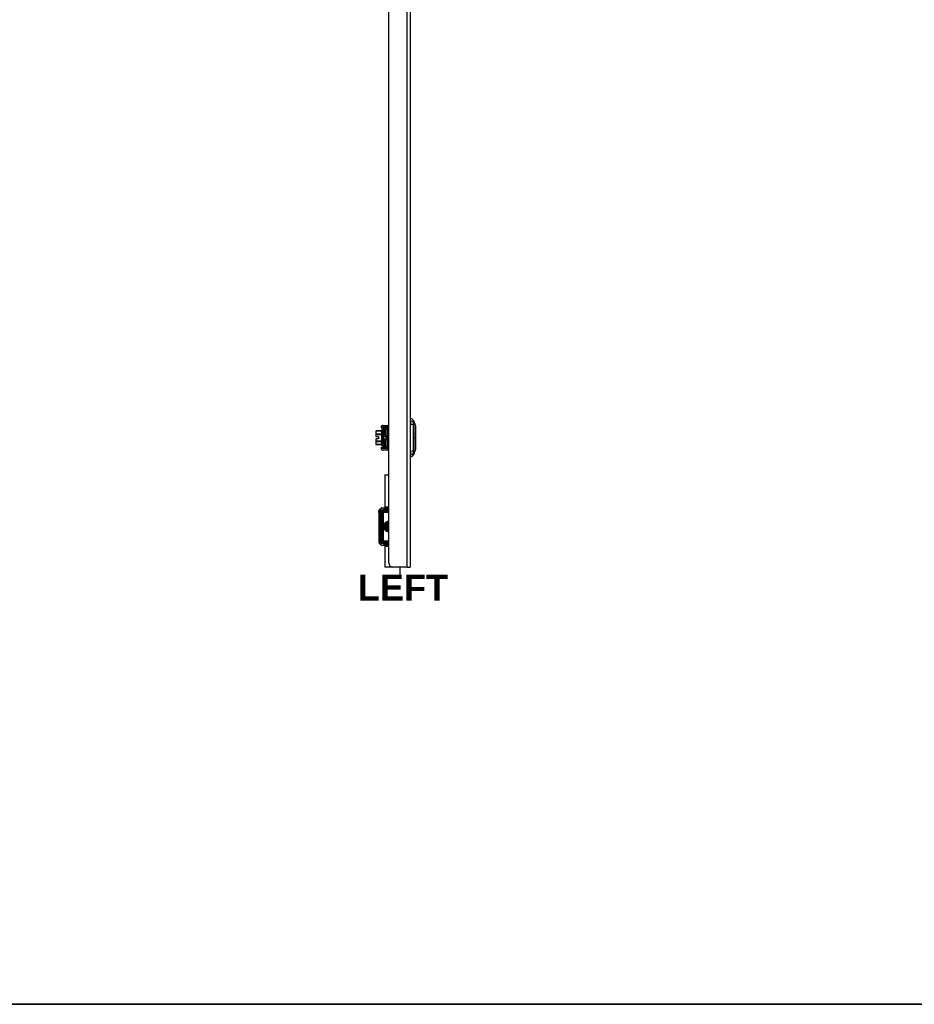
# Model space of a CAD drawing. Header units: inches. Extents: x 0 to 160, y -11 to 104.
# Tile 23 of 121: x 40 to 80, y 2 to 47. Entities that reach past the tile are written whole.
import ezdxf

# ---------------------------------------------------------------- set-up
doc = ezdxf.new("R2010")
doc.units = ezdxf.units.IN
doc.header["$LTSCALE"] = 9.614827
doc.header["$MEASUREMENT"] = 0
doc.layers.get('0').update_dxf_attribs({"lineweight": 25})
for name, color, linetype, lineweight in [('Sketch Geometry(ANSI)', 7, 'Continuous', 25), ('Symbols(ANSI)', 7, 'Continuous', 25), ('Visible Edges(ANSI)', 7, 'Continuous', 25), ('Visible Tangent Edges(ANSI)', 7, 'Continuous', 25)]:
    doc.layers.add(name, color=color, linetype=linetype, lineweight=lineweight)
doc.styles.add('Current-ANSI', font='arial.ttf')
doc.styles.add('Dimension-ANSI', font='arialbd.ttf')

# ---------------------------------------------------------------- blocks, each defined once
blk = doc.blocks.new('Datum Identifier18')
at = {"layer": 'Symbols(ANSI)', "color": 7, "linetype": 'Continuous', "lineweight": 25}
blk.add_line((5.9428, 2.2533), (5.9428, 2.2895), dxfattribs=at)
at = {"layer": 'Symbols(ANSI)', "color": 7, "insert": (5.7468, 2.1333), "char_height": 0.12, "attachment_point": 7, "style": 'Dimension-ANSI'}
blk.add_mtext('LEFT', dxfattribs=at)
blk = doc.blocks.new('Borders 8_EXM - B (Inch)')
at = {"layer": 'Sketch Geometry(ANSI)', "linetype": 'Continuous', "lineweight": 35}
blk.add_line((0.3979, 0.2545), (16.3979, 0.2545), dxfattribs=at)
at = {"layer": 'Symbols(ANSI)', "color": 7, "style": 'Current-ANSI'}
blk.add_attdef('FILENAME_AND_PATH_001', (6.1601, 10.7181), '', height=0.09, dxfattribs=at)

msp = doc.modelspace()

# ---------------------------------------------------------------- linework, layer by layer
at = {"layer": 'Visible Edges(ANSI)'}
for p, q in [((57.5884, 89.073), (57.5884, 22.0129)), ((56.634, 22.1936), (56.634, 88.8923)), ((57.6111, 28.5526), (57.6111, 28.651)), ((56.2903, 28.2666), (56.2903, 28.2524)), ((56.5593, 28.2381), (56.3046, 28.2381)), ((56.3581, 28.238), (56.3491, 28.2381)), ((56.3757, 28.352), (56.5894, 28.352)), ((56.4042, 28.2239), (56.4042, 28.1722)), ((56.501, 27.8823), (56.501, 28.2097)), ((56.5593, 28.2381), (56.5792, 28.2381)), ((56.5792, 28.2381), (56.634, 28.2381)), ((56.6093, 28.352), (56.5894, 28.352)), ((56.634, 28.352), (56.6093, 28.352)), ((57.6111, 28.5526), (57.6111, 28.3924)), ((57.6111, 27.2016), (57.6111, 28.3924)), ((57.7368, 28.5646), (57.8346, 28.3131)), ((56.0626, 28.0955), (56.0626, 28.0963)), ((56.0626, 28.0955), (56.0626, 27.9485)), ((56.0626, 27.9436), (56.0626, 27.9485)), ((56.0626, 27.9436), (56.0626, 27.8511)), ((56.074, 27.8511), (56.0626, 27.8511)), ((56.3188, 28.1076), (56.074, 28.1076)), ((56.074, 27.8511), (56.1708, 27.8511)), ((56.1708, 27.8511), (56.1708, 27.7429)), ((56.3188, 27.4441), (56.3188, 28.15)), ((56.3871, 28.1671), (56.3359, 28.1671)), ((56.4042, 27.9283), (56.4042, 28.1722)), ((56.4042, 27.9283), (56.4042, 27.8396)), ((56.4042, 27.8396), (56.4042, 27.7542)), ((56.4184, 27.8539), (56.5417, 27.8539)), ((56.5792, 27.8539), (56.5417, 27.8539)), ((56.634, 27.8539), (56.5792, 27.8539)), ((56.0626, 27.7429), (56.074, 27.7429)), ((56.0626, 27.7429), (56.0626, 27.6505)), ((56.0626, 27.6455), (56.0626, 27.6505)), ((56.0626, 27.6455), (56.0626, 27.4985)), ((56.0626, 27.4978), (56.0626, 27.4985)), ((56.1708, 27.7429), (56.074, 27.7429)), ((56.3188, 27.4864), (56.074, 27.4864)), ((56.2903, 27.3415), (56.2903, 27.3273)), ((56.3046, 27.3557), (56.5593, 27.3557)), ((56.3871, 27.427), (56.3359, 27.427)), ((56.3491, 27.3557), (56.3581, 27.3559)), ((56.4042, 27.7542), (56.4042, 27.6656)), ((56.4042, 27.4217), (56.4042, 27.6656)), ((56.4042, 27.4217), (56.4042, 27.37)), ((56.5417, 27.74), (56.4184, 27.74)), ((56.501, 27.3842), (56.501, 27.7115)), ((56.5417, 27.74), (56.5792, 27.74)), ((56.5792, 27.3557), (56.5593, 27.3557)), ((56.5792, 27.74), (56.634, 27.74)), ((56.634, 27.3557), (56.5792, 27.3557)), ((56.5894, 27.2419), (56.3757, 27.2419)), ((56.5894, 27.2419), (56.6093, 27.2419)), ((56.6093, 27.2419), (56.634, 27.2419)), ((57.6111, 27.2016), (57.6111, 27.0415)), ((57.6111, 26.9431), (57.6111, 27.0415)), ((57.8346, 27.281), (57.7368, 27.0294)), ((56.4605, 26.1362), (56.634, 26.1362)), ((56.4605, 26.1362), (56.4605, 24.6902)), ((56.634, 24.6902), (56.4605, 24.6902)), ((56.1867, 24.4485), (56.1867, 23.1923)), ((56.2402, 24.5986), (56.3038, 24.6557)), ((56.304, 24.4609), (56.304, 23.1799)), ((56.3228, 24.663), (56.4505, 24.663)), ((56.3455, 24.4324), (56.3455, 23.2084)), ((56.3714, 24.5491), (56.3465, 24.5491)), ((56.3714, 24.5491), (56.5502, 24.5491)), ((56.5517, 24.5463), (56.3926, 24.5463)), ((56.634, 24.5049), (56.4179, 24.5049)), ((56.634, 24.663), (56.4505, 24.663)), ((56.5212, 23.8657), (56.5027, 23.8733)), ((56.3038, 22.9851), (56.2402, 23.0423)), ((56.4505, 22.9778), (56.3228, 22.9778)), ((56.3465, 23.0917), (56.3714, 23.0917)), ((56.5502, 23.0917), (56.3714, 23.0917)), ((56.3926, 23.0945), (56.5517, 23.0945)), ((56.4179, 23.136), (56.634, 23.136)), ((56.4505, 22.9778), (56.634, 22.9778)), ((56.4605, 22.9506), (56.634, 22.9506)), ((56.4605, 22.9506), (56.4605, 22.0129)), ((56.8032, 22.0129), (56.4605, 22.0129)), ((56.8032, 22.0132), (56.8032, 22.0129)), ((56.8147, 22.0129), (56.8032, 22.0129)), ((57.464, 22.0129), (56.8147, 22.0129)), ((57.464, 22.0129), (57.5884, 22.0129))]:
    msp.add_line(p, q, dxfattribs=at)
at = {"layer": 'Visible Edges(ANSI)', "flags": 128}
for points in [[(56.4042, 28.2114), (56.4036, 28.2179), (56.402, 28.2227), (56.3994, 28.2264), (56.3955, 28.2297), (56.3895, 28.2327), (56.3812, 28.2352), (56.3706, 28.237), (56.3581, 28.238)], [(57.8351, 27.2835), (57.8351, 27.2841), (57.8351, 27.286), (57.8351, 27.2891), (57.8351, 27.2934), (57.8351, 27.2989), (57.8351, 27.3056), (57.8352, 27.3135), (57.8352, 27.3226), (57.8352, 27.3328), (57.8352, 27.3442), (57.8353, 27.3566), (57.8353, 27.3701), (57.8353, 27.3845), (57.8354, 27.3999), (57.8354, 27.4163), (57.8354, 27.4336), (57.8354, 27.4519), (57.8354, 27.4709), (57.8353, 27.4907), (57.8353, 27.5113), (57.8353, 27.5326), (57.8352, 27.5546), (57.8352, 27.5772), (57.8352, 27.6002), (57.8352, 27.6237), (57.8351, 27.6475), (57.8351, 27.6718), (57.8351, 27.6964), (57.8351, 27.7213), (57.8351, 27.7464), (57.8351, 27.7715), (57.8351, 27.7966), (57.8351, 27.8217), (57.8351, 27.8469), (57.8351, 27.872), (57.8351, 27.8969), (57.8351, 27.9216), (57.8351, 27.946), (57.8352, 27.97), (57.8352, 27.9934), (57.8352, 28.0164), (57.8352, 28.039), (57.8353, 28.061), (57.8353, 28.0824), (57.8353, 28.1031), (57.8354, 28.1231), (57.8354, 28.1422), (57.8354, 28.1604), (57.8354, 28.1777), (57.8354, 28.1941), (57.8353, 28.2096), (57.8353, 28.224), (57.8353, 28.2375), (57.8352, 28.2499), (57.8352, 28.2612), (57.8352, 28.2715), (57.8352, 28.2806), (57.8351, 28.2885), (57.8351, 28.2952), (57.8351, 28.3007), (57.8351, 28.305), (57.8351, 28.3081), (57.8351, 28.3099), (57.8351, 28.3105)], [(56.3581, 27.3559), (56.3706, 27.3569), (56.3812, 27.3587), (56.3895, 27.3612), (56.3955, 27.3642), (56.3994, 27.3675), (56.402, 27.3712), (56.4036, 27.376), (56.4042, 27.3824)], [(56.1867, 24.4485), (56.187, 24.462), (56.188, 24.4756), (56.1896, 24.4892), (56.1917, 24.5026), (56.1979, 24.5287), (56.2066, 24.5531)], [(56.2066, 24.5531), (56.2132, 24.5661), (56.2212, 24.578), (56.2302, 24.5888), (56.2402, 24.5986)], [(56.304, 24.4609), (56.306, 24.4787), (56.3117, 24.4956), (56.3206, 24.5107), (56.3322, 24.5234), (56.3457, 24.5334), (56.3607, 24.5405), (56.3764, 24.5448), (56.3926, 24.5463)], [(56.5027, 23.8733), (56.5055, 23.8796), (56.5087, 23.8858), (56.5121, 23.8919), (56.5159, 23.8977), (56.5199, 23.9033), (56.5243, 23.9088), (56.5289, 23.914), (56.5337, 23.919), (56.5388, 23.9237), (56.5441, 23.9282), (56.5496, 23.9325), (56.5553, 23.9364), (56.5612, 23.9402), (56.5672, 23.9436), (56.5734, 23.9467), (56.5798, 23.9495), (56.5862, 23.952), (56.5928, 23.9542), (56.5995, 23.956), (56.6063, 23.9575), (56.6132, 23.9586), (56.6201, 23.9594), (56.627, 23.9598), (56.634, 23.9598)], [(56.634, 23.9443), (56.6279, 23.9441), (56.6218, 23.9436), (56.6158, 23.9427), (56.6098, 23.9416), (56.6039, 23.9402), (56.5981, 23.9385), (56.5923, 23.9365), (56.5867, 23.9343), (56.5811, 23.9317), (56.5758, 23.9289), (56.5705, 23.9258), (56.5654, 23.9225), (56.5605, 23.9189), (56.5558, 23.9151), (56.5513, 23.911), (56.547, 23.9067), (56.5429, 23.9022), (56.539, 23.8975), (56.5354, 23.8926), (56.532, 23.8875), (56.5289, 23.8823), (56.526, 23.8769), (56.5235, 23.8714), (56.5212, 23.8657)], [(56.5032, 23.7665), (56.5061, 23.7604), (56.5094, 23.7544), (56.5129, 23.7486), (56.5167, 23.7429), (56.5208, 23.7375), (56.5251, 23.7322), (56.5297, 23.7272), (56.5346, 23.7224), (56.5397, 23.7179), (56.5449, 23.7136), (56.5504, 23.7095), (56.5561, 23.7058), (56.562, 23.7024), (56.568, 23.6992), (56.5742, 23.6963), (56.5805, 23.6938), (56.587, 23.6916), (56.5935, 23.6896), (56.6001, 23.6881), (56.6068, 23.6868), (56.6136, 23.6859), (56.6203, 23.6854), (56.6272, 23.6851), (56.634, 23.6853)], [(56.634, 23.681), (56.6271, 23.681), (56.6202, 23.6815), (56.6133, 23.6822), (56.6065, 23.6834), (56.5998, 23.6849), (56.5931, 23.6867), (56.5866, 23.6888), (56.5801, 23.6913), (56.5738, 23.694), (56.5676, 23.6971), (56.5616, 23.7005), (56.5557, 23.7041), (56.55, 23.708), (56.5445, 23.7122), (56.5392, 23.7166), (56.5341, 23.7213), (56.5293, 23.7262), (56.5247, 23.7313), (56.5204, 23.7367), (56.5163, 23.7423), (56.5126, 23.7481), (56.5091, 23.7541), (56.506, 23.7602), (56.5032, 23.7665)], [(56.1867, 23.1923), (56.187, 23.1788), (56.188, 23.1652), (56.1896, 23.1516), (56.1917, 23.1382), (56.1979, 23.1121), (56.2066, 23.0877)], [(56.2066, 23.0877), (56.2132, 23.0747), (56.2212, 23.0629), (56.2302, 23.0521), (56.2402, 23.0423)], [(56.3926, 23.0945), (56.3764, 23.096), (56.3607, 23.1003), (56.3457, 23.1075), (56.3322, 23.1175), (56.3206, 23.1302), (56.3117, 23.1452), (56.306, 23.1621), (56.304, 23.1799)]]:
    msp.add_lwpolyline(points, dxfattribs=at)
at = {"layer": 'Visible Edges(ANSI)'}
for centre, radius, start, end in [((57.5875, 28.4818), 0.1708, 29.72912, 82.0587), ((56.3757, 28.2666), 0.0854, 90, 180), ((56.3046, 28.2524), 0.0142, 180, 270), ((56.39, 28.2239), 0.0142, 0, 90), ((56.4725, 28.2097), 0.0285, 0, 90), ((56.6376, 28.3521), 0.0228, 99.2069, 180), ((57.6225, 28.5656), 0.0569, 101.53696, 126.8699), ((57.7235, 28.5595), 0.0142, 21.25051, 29.72912), ((57.8279, 28.3105), 0.00712, 0.20877, 21.25051), ((56.074, 28.0963), 0.0114, 90, 180), ((56.3359, 28.15), 0.0171, 90, 180), ((56.3871, 28.15), 0.0171, 0, 90), ((56.4184, 27.8396), 0.0142, 90, 180), ((56.4725, 27.8823), 0.0285, 270, 0), ((56.074, 27.4978), 0.0114, 180, 270), ((56.3046, 27.3415), 0.0142, 90, 180), ((56.3757, 27.3273), 0.0854, 180, 270), ((56.3359, 27.4441), 0.0171, 180, 270), ((56.3871, 27.4441), 0.0171, 270, 0), ((56.39, 27.37), 0.0142, 270, 0), ((56.4184, 27.7542), 0.0142, 180, 270), ((56.4725, 27.7115), 0.0285, 0, 90), ((56.4725, 27.3842), 0.0285, 270, 0), ((57.6225, 27.0285), 0.0569, 233.1301, 258.46304), ((57.5875, 27.1122), 0.1708, 277.9413, 330.27088), ((57.7235, 27.0346), 0.0142, 330.27088, 338.74949), ((57.8279, 27.2835), 0.00712, 338.74949, 359.79123), ((56.5179, 24.6915), 0.0285, 270, 357.48964), ((56.3228, 24.6345), 0.0285, 90, 131.94901), ((56.4179, 24.4324), 0.0724, 90, 180), ((56.6318, 23.8204), 0.1423, 89.12678, 270.87322), ((56.6318, 23.8204), 0.1395, 157.725, 202.725), ((56.3228, 23.0063), 0.0285, 228.05099, 270), ((56.4179, 23.2084), 0.0724, 180, 270), ((56.5464, 23.026), 0.0569, 237.85425, 248.24184), ((56.5158, 22.9494), 0.0256, 2.7895, 68.24184), ((56.8147, 22.1936), 0.1808, 180, 270)]:
    msp.add_arc(centre, radius, start, end, dxfattribs=at)
at = {"layer": 'Visible Tangent Edges(ANSI)'}
for p, q in [((57.464, 22.0129), (57.464, 89.073)), ((56.5533, 28.2666), (56.2903, 28.2666)), ((56.2903, 28.2524), (56.5533, 28.2524)), ((56.39, 28.2381), (56.39, 28.2335)), ((56.4184, 28.1847), (56.4184, 28.2381)), ((56.4725, 28.2381), (56.4725, 28.1847)), ((56.5533, 28.2666), (56.5732, 28.2666)), ((56.5533, 28.2524), (56.5533, 28.2666)), ((56.5732, 28.2524), (56.5533, 28.2524)), ((56.5667, 28.1997), (56.634, 28.2)), ((56.5667, 28.1997), (56.5667, 27.8803)), ((56.5732, 28.2666), (56.634, 28.2666)), ((56.5732, 28.2666), (56.5732, 28.2524)), ((56.634, 28.2524), (56.5732, 28.2524)), ((57.7369, 28.4702), (57.7369, 28.4704)), ((57.7369, 28.3638), (57.7369, 28.3645)), ((56.074, 27.9436), (56.0626, 27.9436)), ((56.074, 28.1076), (56.074, 28.1055)), ((56.074, 28.1055), (56.3188, 28.1055)), ((56.074, 27.9585), (56.074, 28.1055)), ((56.074, 27.9585), (56.074, 27.9436)), ((56.3188, 27.9585), (56.074, 27.9585)), ((56.074, 27.9436), (56.3188, 27.9436)), ((56.074, 27.8511), (56.074, 27.9436)), ((56.3359, 28.1671), (56.3359, 27.427)), ((56.3871, 27.427), (56.3871, 28.1671)), ((56.5357, 27.8396), (56.4042, 27.8396)), ((56.4184, 28.1847), (56.4184, 27.9327)), ((56.4184, 28.1847), (56.4725, 28.1847)), ((56.4184, 27.8539), (56.4184, 27.9327)), ((56.4725, 27.9327), (56.4184, 27.9327)), ((56.4725, 27.9327), (56.4725, 28.1847)), ((56.4725, 27.9327), (56.4725, 27.8539)), ((56.5357, 27.8396), (56.5732, 27.8396)), ((56.5357, 27.7542), (56.5357, 27.8396)), ((56.634, 27.8803), (56.5667, 27.8803)), ((56.5732, 27.8396), (56.634, 27.8396)), ((56.5732, 27.8396), (56.5732, 27.7542)), ((57.7368, 27.797), (57.8346, 27.797)), ((57.8351, 27.797), (57.8346, 27.797)), ((56.0626, 27.6505), (56.074, 27.6505)), ((56.074, 27.6505), (56.074, 27.7429)), ((56.074, 27.6505), (56.074, 27.6356)), ((56.3188, 27.6505), (56.074, 27.6505)), ((56.074, 27.6356), (56.3188, 27.6356)), ((56.074, 27.4886), (56.074, 27.6356)), ((56.074, 27.4886), (56.074, 27.4864)), ((56.3188, 27.4886), (56.074, 27.4886)), ((56.5533, 27.3415), (56.2903, 27.3415)), ((56.2903, 27.3273), (56.5533, 27.3273)), ((56.39, 27.3604), (56.39, 27.3557)), ((56.4042, 27.7542), (56.5357, 27.7542)), ((56.4184, 27.6612), (56.4184, 27.74)), ((56.4184, 27.6612), (56.4184, 27.4092)), ((56.4184, 27.6612), (56.4725, 27.6612)), ((56.4184, 27.3557), (56.4184, 27.4092)), ((56.4725, 27.4092), (56.4184, 27.4092)), ((56.4725, 27.74), (56.4725, 27.6612)), ((56.4725, 27.4092), (56.4725, 27.6612)), ((56.4725, 27.4092), (56.4725, 27.3557)), ((56.5732, 27.7542), (56.5357, 27.7542)), ((56.5533, 27.3273), (56.5533, 27.3415)), ((56.5533, 27.3415), (56.5732, 27.3415)), ((56.5732, 27.3273), (56.5533, 27.3273)), ((56.5667, 27.7136), (56.5667, 27.3942)), ((56.5667, 27.7136), (56.634, 27.7135)), ((56.634, 27.3939), (56.5667, 27.3942)), ((56.634, 27.7542), (56.5732, 27.7542)), ((56.5732, 27.3415), (56.634, 27.3415)), ((56.5732, 27.3415), (56.5732, 27.3273)), ((56.634, 27.3273), (56.5732, 27.3273)), ((57.7369, 27.2296), (57.7369, 27.2302)), ((57.7369, 27.1237), (57.7369, 27.1239)), ((56.2436, 24.4485), (56.1867, 24.4485)), ((56.2436, 24.4485), (56.2445, 24.4493)), ((56.2436, 23.1923), (56.2436, 24.4485)), ((56.2445, 24.4493), (56.2545, 24.4493)), ((56.2445, 24.4493), (56.2445, 23.1915)), ((56.2545, 23.1915), (56.2545, 24.4493)), ((56.2589, 24.4922), (56.3102, 24.4922)), ((56.4505, 24.6345), (56.3038, 24.6557)), ((56.3513, 24.4609), (56.304, 24.4609)), ((56.3449, 24.5651), (56.3714, 24.5634)), ((56.3465, 24.4324), (56.3455, 24.4324)), ((56.3465, 23.2084), (56.3465, 24.4324)), ((56.3465, 24.4324), (56.3806, 24.4324)), ((56.3714, 24.5634), (56.4505, 24.6345)), ((56.5502, 24.5634), (56.3714, 24.5634)), ((56.3714, 24.5491), (56.3714, 24.5634)), ((56.3806, 24.4324), (56.3858, 24.4324)), ((56.3806, 24.4324), (56.3806, 23.2084)), ((56.3858, 23.2084), (56.3858, 24.4324)), ((56.3926, 24.5003), (56.3926, 24.5463)), ((56.4179, 24.5039), (56.4179, 24.5049)), ((56.4179, 24.5039), (56.634, 24.5039)), ((56.4179, 24.5039), (56.4179, 24.4698)), ((56.4179, 24.4698), (56.4179, 24.4645)), ((56.634, 24.4698), (56.4179, 24.4698)), ((56.4179, 24.4645), (56.634, 24.4645)), ((56.4505, 24.6345), (56.4505, 24.663)), ((56.4505, 24.6345), (56.634, 24.6345)), ((56.5075, 24.5463), (56.5075, 24.5491)), ((56.5502, 24.5634), (56.5502, 24.5491)), ((56.1867, 23.1923), (56.2436, 23.1923)), ((56.2445, 23.1915), (56.2436, 23.1923)), ((56.2445, 23.1915), (56.2545, 23.1915)), ((56.3102, 23.1486), (56.2589, 23.1486)), ((56.3038, 22.9851), (56.4505, 23.0063)), ((56.3513, 23.1799), (56.304, 23.1799)), ((56.3714, 23.0775), (56.3449, 23.0757)), ((56.3465, 23.2084), (56.3455, 23.2084)), ((56.3465, 23.2084), (56.3806, 23.2084)), ((56.3714, 23.0775), (56.3714, 23.0917)), ((56.4505, 23.0063), (56.3714, 23.0775)), ((56.3714, 23.0775), (56.5502, 23.0775)), ((56.3806, 23.2084), (56.3858, 23.2084)), ((56.3926, 23.1405), (56.3926, 23.0945)), ((56.634, 23.1763), (56.4179, 23.1763)), ((56.4179, 23.1711), (56.4179, 23.1763)), ((56.4179, 23.1711), (56.634, 23.1711)), ((56.4179, 23.137), (56.4179, 23.1711)), ((56.4179, 23.137), (56.4179, 23.136)), ((56.634, 23.137), (56.4179, 23.137)), ((56.4505, 22.9778), (56.4505, 23.0063)), ((56.634, 23.0063), (56.4505, 23.0063)), ((56.5075, 23.0917), (56.5075, 23.0945)), ((56.527, 22.9732), (56.634, 22.9732)), ((56.5502, 23.0775), (56.5502, 23.0917))]:
    msp.add_line(p, q, dxfattribs=at)
at = {"layer": 'Visible Tangent Edges(ANSI)', "flags": 128}
for points in [[(56.3587, 28.2379), (56.3582, 28.238), (56.3578, 28.238), (56.3574, 28.238), (56.357, 28.238), (56.3566, 28.238), (56.3562, 28.238), (56.3558, 28.238), (56.3554, 28.2381), (56.355, 28.2381), (56.3546, 28.2381), (56.3542, 28.2381), (56.3538, 28.2381), (56.3534, 28.2381), (56.353, 28.2381), (56.3526, 28.2381), (56.3522, 28.2381), (56.3518, 28.2381), (56.3514, 28.2381), (56.351, 28.2381), (56.3506, 28.2381), (56.3502, 28.2381), (56.3499, 28.2381), (56.3495, 28.2381), (56.3491, 28.2381)], [(56.39, 28.2335), (56.3889, 28.2338), (56.3878, 28.2341), (56.3866, 28.2344), (56.3855, 28.2347), (56.3843, 28.235), (56.3831, 28.2352), (56.3819, 28.2355), (56.3807, 28.2357), (56.3794, 28.2359), (56.3782, 28.2361), (56.3769, 28.2363), (56.3756, 28.2365), (56.3743, 28.2367), (56.3729, 28.2369), (56.3716, 28.237), (56.3702, 28.2372), (56.3688, 28.2373), (56.3674, 28.2374), (56.366, 28.2375), (56.3646, 28.2376), (56.3631, 28.2377), (56.3616, 28.2378), (56.3602, 28.2379), (56.3587, 28.2379)], [(56.39, 28.2335), (56.391, 28.2328), (56.3921, 28.2321), (56.3931, 28.2315), (56.3941, 28.2308), (56.395, 28.2302), (56.3959, 28.2295), (56.3968, 28.2289), (56.3976, 28.2282), (56.3984, 28.2275), (56.3992, 28.2267), (56.3999, 28.2259), (56.4005, 28.2251), (56.4011, 28.2243), (56.4016, 28.2234), (56.4021, 28.2224), (56.4026, 28.2214), (56.403, 28.2204), (56.4033, 28.2193), (56.4036, 28.2181), (56.4038, 28.2169), (56.404, 28.2156), (56.4041, 28.2143), (56.4042, 28.2129), (56.4042, 28.2114)], [(56.4042, 28.2239), (56.4042, 28.2243), (56.4043, 28.2247), (56.4045, 28.2251), (56.4048, 28.2255), (56.4051, 28.226), (56.4054, 28.2266), (56.4059, 28.2271), (56.4063, 28.2278), (56.4069, 28.2284), (56.4074, 28.2291), (56.4081, 28.2299), (56.4087, 28.2307), (56.4094, 28.2315), (56.4101, 28.2323), (56.4109, 28.2332), (56.4117, 28.234), (56.4125, 28.2349), (56.4133, 28.2356), (56.4141, 28.2363), (56.415, 28.2369), (56.4158, 28.2374), (56.4167, 28.2378), (56.4176, 28.2381), (56.4184, 28.2381)], [(56.501, 28.2097), (56.5011, 28.2091), (56.5015, 28.2086), (56.502, 28.208), (56.5029, 28.2075), (56.5039, 28.207), (56.5052, 28.2064), (56.5068, 28.2059), (56.5086, 28.2054), (56.5106, 28.205), (56.5128, 28.2045), (56.5153, 28.204), (56.518, 28.2036), (56.5209, 28.2032), (56.5241, 28.2028), (56.5274, 28.2024), (56.531, 28.202), (56.5348, 28.2017), (56.5388, 28.2013), (56.543, 28.201), (56.5474, 28.2007), (56.552, 28.2004), (56.5568, 28.2002), (56.5617, 28.1999), (56.5667, 28.1997)], [(57.7355, 28.4732), (57.7355, 28.471), (57.7355, 28.4685), (57.7355, 28.4658), (57.7355, 28.4629), (57.7354, 28.4598), (57.7354, 28.4564), (57.7354, 28.4529), (57.7354, 28.4491), (57.7354, 28.4451), (57.7354, 28.4409), (57.7354, 28.4365), (57.7354, 28.432), (57.7354, 28.4272), (57.7354, 28.4223), (57.7354, 28.4173), (57.7354, 28.412), (57.7354, 28.4066), (57.7354, 28.4011), (57.7354, 28.3954), (57.7355, 28.3897), (57.7355, 28.3838), (57.7355, 28.3778), (57.7355, 28.3717), (57.7355, 28.3655)], [(57.7359, 28.5665), (57.7359, 28.5664), (57.7358, 28.5659), (57.7358, 28.5651), (57.7358, 28.5639), (57.7358, 28.5624), (57.7358, 28.5606), (57.7358, 28.5585), (57.7358, 28.5561), (57.7358, 28.5533), (57.7358, 28.5502), (57.7358, 28.5468), (57.7357, 28.543), (57.7357, 28.539), (57.7357, 28.5346), (57.7357, 28.5299), (57.7357, 28.5248), (57.7357, 28.5195), (57.7356, 28.5138), (57.7356, 28.5078), (57.7356, 28.5015), (57.7356, 28.4949), (57.7356, 28.488), (57.7355, 28.4807), (57.7355, 28.4732)], [(57.7355, 28.3655), (57.7356, 28.3197), (57.7356, 28.2734), (57.7356, 28.2268), (57.7357, 28.1797), (57.7357, 28.1324), (57.7357, 28.0847), (57.7358, 28.0369), (57.7358, 27.9889), (57.7358, 27.9408), (57.7358, 27.8926), (57.7358, 27.8444), (57.7359, 27.7963), (57.7358, 27.7482), (57.7358, 27.7001), (57.7358, 27.652), (57.7358, 27.604), (57.7358, 27.5561), (57.7357, 27.5084), (57.7357, 27.461), (57.7357, 27.4138), (57.7356, 27.367), (57.7356, 27.3205), (57.7356, 27.2743), (57.7355, 27.2286)], [(57.7369, 28.4704), (57.7368, 28.478), (57.7368, 28.4853), (57.7368, 28.4923), (57.7368, 28.499), (57.7368, 28.5053), (57.7368, 28.5113), (57.7368, 28.5171), (57.7368, 28.5225), (57.7368, 28.5275), (57.7368, 28.5323), (57.7368, 28.5367), (57.7368, 28.5409), (57.7368, 28.5446), (57.7368, 28.5481), (57.7368, 28.5512), (57.7368, 28.554), (57.7368, 28.5565), (57.7368, 28.5587), (57.7368, 28.5605), (57.7368, 28.562), (57.7368, 28.5631), (57.7368, 28.564), (57.7368, 28.5645), (57.7368, 28.5646)], [(57.7368, 27.797), (57.7368, 27.821), (57.7368, 27.845), (57.7368, 27.869), (57.7368, 27.893), (57.7368, 27.917), (57.7368, 27.941), (57.7368, 27.9649), (57.7368, 27.9889), (57.7368, 28.0128), (57.7368, 28.0367), (57.7368, 28.0606), (57.7368, 28.0844), (57.7368, 28.1081), (57.7368, 28.1318), (57.7368, 28.1554), (57.7368, 28.179), (57.7368, 28.2024), (57.7368, 28.2258), (57.7368, 28.2491), (57.7368, 28.2723), (57.7368, 28.2953), (57.7368, 28.3183), (57.7368, 28.341), (57.7369, 28.3638)], [(57.7369, 28.3645), (57.7369, 28.3705), (57.7369, 28.3765), (57.7369, 28.3824), (57.7369, 28.3881), (57.7369, 28.3938), (57.7369, 28.3993), (57.7369, 28.4047), (57.7369, 28.41), (57.7369, 28.4151), (57.7369, 28.42), (57.7369, 28.4248), (57.7369, 28.4295), (57.7369, 28.4339), (57.7369, 28.4382), (57.7369, 28.4423), (57.7369, 28.4463), (57.7369, 28.45), (57.7369, 28.4535), (57.7369, 28.4568), (57.7369, 28.4599), (57.7369, 28.4628), (57.7369, 28.4655), (57.7369, 28.4679), (57.7369, 28.4702)], [(57.8346, 28.3131), (57.8346, 28.3129), (57.8346, 28.3122), (57.8346, 28.3111), (57.8346, 28.3096), (57.8346, 28.3077), (57.8346, 28.3053), (57.8346, 28.3025), (57.8347, 28.2993), (57.8347, 28.2957), (57.8347, 28.2916), (57.8347, 28.2872), (57.8348, 28.2823), (57.8348, 28.277), (57.8348, 28.2714), (57.8348, 28.2653), (57.8349, 28.2588), (57.8349, 28.252), (57.8349, 28.2448), (57.835, 28.2372), (57.835, 28.2293), (57.835, 28.221), (57.8351, 28.2124), (57.8351, 28.2034), (57.8351, 28.1941)], [(56.5667, 27.8803), (56.5619, 27.8803), (56.5572, 27.8804), (56.5526, 27.8804), (56.5482, 27.8805), (56.5439, 27.8805), (56.5397, 27.8806), (56.5357, 27.8807), (56.532, 27.8807), (56.5284, 27.8808), (56.525, 27.8809), (56.5218, 27.881), (56.5188, 27.881), (56.516, 27.8811), (56.5134, 27.8812), (56.5111, 27.8813), (56.509, 27.8814), (56.5071, 27.8815), (56.5055, 27.8816), (56.5042, 27.8817), (56.503, 27.8819), (56.5021, 27.882), (56.5015, 27.8821), (56.5011, 27.8822), (56.501, 27.8823)], [(57.7369, 27.2302), (57.7368, 27.253), (57.7368, 27.2758), (57.7368, 27.2988), (57.7368, 27.3219), (57.7368, 27.345), (57.7368, 27.3682), (57.7368, 27.3916), (57.7368, 27.415), (57.7368, 27.4385), (57.7368, 27.4621), (57.7368, 27.4857), (57.7368, 27.5095), (57.7368, 27.5332), (57.7368, 27.5571), (57.7368, 27.581), (57.7368, 27.6049), (57.7368, 27.6289), (57.7368, 27.6529), (57.7368, 27.6769), (57.7368, 27.7009), (57.7368, 27.7249), (57.7368, 27.749), (57.7368, 27.773), (57.7368, 27.797)], [(57.8351, 28.1261), (57.8351, 28.1145), (57.8351, 28.1027), (57.835, 28.0905), (57.835, 28.0782), (57.835, 28.0656), (57.8349, 28.0527), (57.8349, 28.0397), (57.8349, 28.0265), (57.8348, 28.0131), (57.8348, 27.9996), (57.8348, 27.9859), (57.8348, 27.972), (57.8347, 27.9579), (57.8347, 27.9438), (57.8347, 27.9295), (57.8347, 27.915), (57.8346, 27.9005), (57.8346, 27.8858), (57.8346, 27.8711), (57.8346, 27.8563), (57.8346, 27.8415), (57.8346, 27.8267), (57.8346, 27.8118), (57.8346, 27.797)], [(57.8346, 27.797), (57.8346, 27.7822), (57.8346, 27.7673), (57.8346, 27.7525), (57.8346, 27.7377), (57.8346, 27.7229), (57.8346, 27.7082), (57.8346, 27.6935), (57.8347, 27.679), (57.8347, 27.6645), (57.8347, 27.6502), (57.8347, 27.636), (57.8348, 27.622), (57.8348, 27.6081), (57.8348, 27.5944), (57.8348, 27.5808), (57.8349, 27.5674), (57.8349, 27.5541), (57.8349, 27.5411), (57.835, 27.5283), (57.835, 27.5157), (57.835, 27.5034), (57.8351, 27.4913), (57.8351, 27.4795), (57.8351, 27.468)], [(57.8351, 28.1941), (57.8351, 28.1916), (57.8351, 28.189), (57.8351, 28.1863), (57.8351, 28.1837), (57.8351, 28.181), (57.8351, 28.1783), (57.8351, 28.1756), (57.8351, 28.1729), (57.8352, 28.1701), (57.8352, 28.1674), (57.8352, 28.1646), (57.8352, 28.1617), (57.8352, 28.1589), (57.8352, 28.156), (57.8352, 28.1531), (57.8351, 28.1502), (57.8351, 28.1473), (57.8351, 28.1443), (57.8351, 28.1413), (57.8351, 28.1383), (57.8351, 28.1353), (57.8351, 28.1322), (57.8351, 28.1292), (57.8351, 28.1261)], [(56.3491, 27.3557), (56.3495, 27.3557), (56.3499, 27.3557), (56.3502, 27.3557), (56.3506, 27.3557), (56.351, 27.3557), (56.3514, 27.3557), (56.3518, 27.3557), (56.3522, 27.3557), (56.3526, 27.3558), (56.353, 27.3558), (56.3534, 27.3558), (56.3538, 27.3558), (56.3542, 27.3558), (56.3546, 27.3558), (56.355, 27.3558), (56.3554, 27.3558), (56.3558, 27.3558), (56.3562, 27.3558), (56.3566, 27.3559), (56.357, 27.3559), (56.3574, 27.3559), (56.3578, 27.3559), (56.3582, 27.3559), (56.3587, 27.3559)], [(56.3587, 27.3559), (56.3602, 27.356), (56.3616, 27.3561), (56.3631, 27.3561), (56.3646, 27.3562), (56.366, 27.3563), (56.3674, 27.3565), (56.3688, 27.3566), (56.3702, 27.3567), (56.3716, 27.3569), (56.3729, 27.357), (56.3743, 27.3572), (56.3756, 27.3573), (56.3769, 27.3575), (56.3782, 27.3577), (56.3794, 27.3579), (56.3807, 27.3582), (56.3819, 27.3584), (56.3831, 27.3586), (56.3843, 27.3589), (56.3855, 27.3592), (56.3866, 27.3594), (56.3878, 27.3597), (56.3889, 27.36), (56.39, 27.3604)], [(56.4042, 27.3824), (56.4042, 27.381), (56.4041, 27.3796), (56.404, 27.3783), (56.4038, 27.377), (56.4036, 27.3758), (56.4033, 27.3746), (56.403, 27.3735), (56.4026, 27.3725), (56.4021, 27.3715), (56.4016, 27.3705), (56.4011, 27.3696), (56.4005, 27.3688), (56.3999, 27.3679), (56.3992, 27.3672), (56.3984, 27.3664), (56.3976, 27.3657), (56.3968, 27.365), (56.3959, 27.3643), (56.395, 27.3637), (56.3941, 27.363), (56.3931, 27.3624), (56.3921, 27.3617), (56.391, 27.3611), (56.39, 27.3604)], [(56.4184, 27.3557), (56.4176, 27.3558), (56.4167, 27.356), (56.4158, 27.3564), (56.415, 27.3569), (56.4141, 27.3576), (56.4133, 27.3583), (56.4124, 27.3591), (56.4116, 27.3599), (56.4109, 27.3607), (56.4101, 27.3616), (56.4094, 27.3624), (56.4087, 27.3632), (56.4081, 27.364), (56.4074, 27.3647), (56.4069, 27.3654), (56.4063, 27.3661), (56.4059, 27.3667), (56.4054, 27.3673), (56.4051, 27.3678), (56.4048, 27.3683), (56.4045, 27.3688), (56.4043, 27.3692), (56.4042, 27.3696), (56.4042, 27.37)], [(56.501, 27.7115), (56.5011, 27.7117), (56.5015, 27.7118), (56.5021, 27.7119), (56.503, 27.712), (56.5041, 27.7121), (56.5055, 27.7122), (56.5071, 27.7123), (56.509, 27.7124), (56.5111, 27.7125), (56.5134, 27.7126), (56.516, 27.7127), (56.5188, 27.7128), (56.5218, 27.7129), (56.525, 27.713), (56.5284, 27.7131), (56.532, 27.7131), (56.5358, 27.7132), (56.5397, 27.7133), (56.5439, 27.7133), (56.5482, 27.7134), (56.5526, 27.7135), (56.5572, 27.7135), (56.5619, 27.7136), (56.5667, 27.7136)], [(56.5667, 27.3942), (56.5617, 27.3939), (56.5568, 27.3937), (56.552, 27.3934), (56.5475, 27.3932), (56.5431, 27.3929), (56.5389, 27.3926), (56.5348, 27.3922), (56.531, 27.3919), (56.5274, 27.3915), (56.5241, 27.3911), (56.5209, 27.3907), (56.518, 27.3903), (56.5153, 27.3898), (56.5128, 27.3894), (56.5105, 27.3889), (56.5085, 27.3884), (56.5068, 27.3879), (56.5052, 27.3874), (56.5039, 27.3869), (56.5029, 27.3864), (56.502, 27.3859), (56.5015, 27.3853), (56.5011, 27.3847), (56.501, 27.3842)], [(57.8351, 27.3999), (57.8351, 27.3906), (57.8351, 27.3817), (57.835, 27.3731), (57.835, 27.3648), (57.835, 27.3568), (57.8349, 27.3493), (57.8349, 27.3421), (57.8349, 27.3352), (57.8348, 27.3288), (57.8348, 27.3227), (57.8348, 27.317), (57.8348, 27.3117), (57.8347, 27.3068), (57.8347, 27.3024), (57.8347, 27.2983), (57.8347, 27.2947), (57.8346, 27.2915), (57.8346, 27.2887), (57.8346, 27.2864), (57.8346, 27.2845), (57.8346, 27.2829), (57.8346, 27.2819), (57.8346, 27.2812), (57.8346, 27.281)], [(57.8351, 27.468), (57.8351, 27.4649), (57.8351, 27.4618), (57.8351, 27.4588), (57.8351, 27.4558), (57.8351, 27.4528), (57.8351, 27.4498), (57.8351, 27.4468), (57.8351, 27.4439), (57.8352, 27.441), (57.8352, 27.4381), (57.8352, 27.4352), (57.8352, 27.4324), (57.8352, 27.4295), (57.8352, 27.4267), (57.8352, 27.4239), (57.8351, 27.4212), (57.8351, 27.4184), (57.8351, 27.4157), (57.8351, 27.413), (57.8351, 27.4104), (57.8351, 27.4077), (57.8351, 27.4051), (57.8351, 27.4025), (57.8351, 27.3999)], [(57.7355, 27.2286), (57.7355, 27.2224), (57.7355, 27.2163), (57.7355, 27.2103), (57.7355, 27.2044), (57.7354, 27.1986), (57.7354, 27.1929), (57.7354, 27.1874), (57.7354, 27.182), (57.7354, 27.1768), (57.7354, 27.1717), (57.7354, 27.1668), (57.7354, 27.1621), (57.7354, 27.1575), (57.7354, 27.1531), (57.7354, 27.149), (57.7354, 27.145), (57.7354, 27.1412), (57.7354, 27.1376), (57.7354, 27.1343), (57.7355, 27.1311), (57.7355, 27.1282), (57.7355, 27.1255), (57.7355, 27.1231), (57.7355, 27.1209)], [(57.7355, 27.1209), (57.7355, 27.1134), (57.7356, 27.1061), (57.7356, 27.0992), (57.7356, 27.0926), (57.7356, 27.0863), (57.7356, 27.0803), (57.7357, 27.0746), (57.7357, 27.0692), (57.7357, 27.0642), (57.7357, 27.0595), (57.7357, 27.0551), (57.7357, 27.051), (57.7358, 27.0472), (57.7358, 27.0438), (57.7358, 27.0407), (57.7358, 27.0379), (57.7358, 27.0355), (57.7358, 27.0334), (57.7358, 27.0316), (57.7358, 27.0301), (57.7358, 27.029), (57.7358, 27.0282), (57.7359, 27.0277), (57.7359, 27.0275)], [(57.7368, 27.0294), (57.7368, 27.0296), (57.7368, 27.0301), (57.7368, 27.0309), (57.7368, 27.0321), (57.7368, 27.0335), (57.7368, 27.0354), (57.7368, 27.0375), (57.7368, 27.04), (57.7368, 27.0428), (57.7368, 27.0459), (57.7368, 27.0494), (57.7368, 27.0532), (57.7368, 27.0573), (57.7368, 27.0617), (57.7368, 27.0665), (57.7368, 27.0716), (57.7368, 27.077), (57.7368, 27.0827), (57.7368, 27.0888), (57.7368, 27.0951), (57.7368, 27.1018), (57.7368, 27.1088), (57.7368, 27.116), (57.7369, 27.1237)], [(57.7369, 27.1239), (57.7369, 27.1261), (57.7369, 27.1286), (57.7369, 27.1312), (57.7369, 27.1341), (57.7369, 27.1372), (57.7369, 27.1406), (57.7369, 27.1441), (57.7369, 27.1478), (57.7369, 27.1517), (57.7369, 27.1558), (57.7369, 27.1601), (57.7369, 27.1646), (57.7369, 27.1692), (57.7369, 27.174), (57.7369, 27.179), (57.7369, 27.1841), (57.7369, 27.1894), (57.7369, 27.1948), (57.7369, 27.2003), (57.7369, 27.2059), (57.7369, 27.2117), (57.7369, 27.2176), (57.7369, 27.2235), (57.7369, 27.2296)], [(56.3449, 24.5651), (56.3392, 24.5654), (56.3335, 24.5653), (56.3278, 24.565), (56.3223, 24.5643), (56.3168, 24.5634), (56.3114, 24.5621), (56.3061, 24.5606), (56.3009, 24.5587), (56.2958, 24.5566), (56.2909, 24.5542), (56.2862, 24.5515), (56.2816, 24.5485), (56.2772, 24.5453), (56.273, 24.5418), (56.269, 24.5381), (56.2652, 24.5342), (56.2617, 24.5301), (56.2584, 24.5257), (56.2554, 24.5211), (56.2527, 24.5163), (56.2504, 24.5114), (56.2485, 24.5062), (56.247, 24.5008), (56.246, 24.4953)], [(56.2589, 24.4922), (56.2601, 24.4964), (56.2617, 24.5004), (56.2637, 24.5044), (56.2661, 24.5082), (56.2687, 24.5119), (56.2715, 24.5155), (56.2746, 24.5189), (56.2779, 24.5221), (56.2813, 24.5252), (56.2849, 24.5282), (56.2887, 24.531), (56.2926, 24.5336), (56.2966, 24.536), (56.3008, 24.5383), (56.305, 24.5403), (56.3094, 24.5422), (56.3138, 24.5438), (56.3183, 24.5452), (56.3229, 24.5464), (56.3275, 24.5474), (56.3322, 24.5482), (56.3369, 24.5487), (56.3417, 24.549), (56.3465, 24.5491)], [(56.246, 23.1455), (56.247, 23.14), (56.2484, 23.1347), (56.2503, 23.1295), (56.2526, 23.1245), (56.2553, 23.1197), (56.2583, 23.1152), (56.2616, 23.1108), (56.2652, 23.1066), (56.269, 23.1027), (56.273, 23.099), (56.2772, 23.0955), (56.2816, 23.0923), (56.2862, 23.0894), (56.2909, 23.0867), (56.2958, 23.0842), (56.3009, 23.0821), (56.3061, 23.0802), (56.3114, 23.0787), (56.3168, 23.0774), (56.3223, 23.0765), (56.3278, 23.0758), (56.3335, 23.0755), (56.3392, 23.0755), (56.3449, 23.0757)], [(56.3465, 23.0917), (56.3417, 23.0918), (56.3369, 23.0921), (56.3322, 23.0927), (56.3275, 23.0934), (56.3229, 23.0944), (56.3183, 23.0956), (56.3138, 23.097), (56.3094, 23.0987), (56.305, 23.1005), (56.3008, 23.1026), (56.2966, 23.1048), (56.2926, 23.1072), (56.2887, 23.1098), (56.2849, 23.1126), (56.2813, 23.1156), (56.2779, 23.1187), (56.2746, 23.122), (56.2715, 23.1254), (56.2686, 23.1289), (56.266, 23.1326), (56.2637, 23.1365), (56.2617, 23.1404), (56.2601, 23.1445), (56.2589, 23.1486)]]:
    msp.add_lwpolyline(points, dxfattribs=at)
at = {"layer": 'Visible Tangent Edges(ANSI)'}
for centre, radius, start, end in [((56.4179, 24.4324), 0.0714, 90, 180), ((56.4179, 24.4324), 0.0373, 90, 180), ((56.4179, 24.4324), 0.0321, 90, 180), ((56.6318, 23.8204), 0.2313, 89.46269, 270.53731), ((56.6318, 23.8204), 0.2285, 89.45609, 270.54391), ((56.6318, 23.8204), 0.2212, 89.43803, 270.56197), ((56.6318, 23.8204), 0.2201, 89.43534, 270.56466), ((56.6318, 23.8204), 0.1975, 89.3706, 270.6294), ((56.6318, 23.8204), 0.1924, 89.35394, 270.64606), ((56.6318, 23.8204), 0.1715, 89.2755, 270.7245), ((56.6318, 23.8204), 0.1705, 89.27088, 270.72912), ((56.6318, 23.8204), 0.1612, 89.22887, 270.77113), ((56.6318, 23.8204), 0.1584, 89.21522, 270.78478), ((56.6318, 23.8204), 0.0992, 88.7474, 271.2526), ((56.6318, 23.8204), 0.059, 87.89198, 272.10802), ((56.4179, 23.2084), 0.0714, 180, 270), ((56.4179, 23.2084), 0.0373, 180, 270), ((56.4179, 23.2084), 0.0321, 180, 270)]:
    msp.add_arc(centre, radius, start, end, dxfattribs=at)
for centre, major_axis, ratio, start_param, end_param in [((56.3587, 28.2522), (-0.0006, -0.0142), 0.8026242, 0, 0.0507835), ((56.39, 28.2194), (0.0142, 0), 0.989503, 0, 1.5707963), ((56.4725, 28.2097), (0.0285, 0), 0.8787879, 4.712389, 6.2831853), ((56.5894, 28.2666), (0, 0.0854), 0.4226183, 0, 1.5707963), ((56.5593, 28.2524), (0, -0.0142), 0.4226183, 4.712389, 6.2831853), ((56.5547, 28.2097), (0, 0.0285), 0.4511799, 4.3546636, 6.2831853), ((56.6093, 28.2666), (0, 0.0854), 0.4226183, 0, 1.5707963), ((56.5792, 28.2524), (0, -0.0142), 0.4226183, 4.712389, 6.2831853), ((57.5875, 28.3924), (0.1708, 0), 0.9468057, 0.5228377, 1.4321946), ((57.5875, 28.338), (0.1708, 0), 0.3218057, 0.5228377, 1.4321946), ((57.7232, 28.4664), (0.0142, -0.0001), 0.9484053, 0.2908385, 0.5314847), ((57.7232, 28.3632), (0.0142, 0), 0.3170474, 0.281217, 0.5218633), ((56.074, 28.0955), (-0.0114, 0), 0.8721442, 4.712389, 6.2831853), ((56.074, 27.9485), (-0.0114, 0), 0.8721442, 4.712389, 6.2831853), ((56.4184, 28.1722), (-0.0142, 0), 0.8787879, 4.712389, 6.2831853), ((56.4184, 27.9283), (-0.0142, 0), 0.3076923, 4.712389, 6.2831853), ((56.4725, 27.9415), (0.0285, 0), 0.3076923, 4.712389, 6.2831853), ((56.5417, 27.8396), (0, 0.0142), 0.4226183, 0, 1.5707963), ((56.5547, 27.8823), (0, -0.0285), 0.4237316, 0, 1.4982891), ((56.5792, 27.8396), (0, 0.0142), 0.4226183, 0, 1.5707963), ((56.074, 27.6455), (-0.0114, 0), 0.8721442, 0, 1.5707963), ((56.074, 27.4985), (-0.0114, 0), 0.8721442, 0, 1.5707963), ((56.3587, 27.3417), (-0.0006, 0.0142), 0.8026242, 6.2324018, 6.2831853), ((56.39, 27.3744), (0.0142, 0), 0.989503, 4.712389, 6.2831853), ((56.4184, 27.6656), (-0.0142, 0), 0.3076923, 0, 1.5707963), ((56.4184, 27.4217), (-0.0142, 0), 0.8787879, 0, 1.5707963), ((56.4725, 27.6524), (0.0285, 0), 0.3076923, 0, 1.5707963), ((56.4725, 27.3842), (0.0285, 0), 0.8787879, 0, 1.5707963), ((56.5417, 27.7542), (0, -0.0142), 0.4226183, 4.712389, 6.2831853), ((56.5593, 27.3415), (0, 0.0142), 0.4226183, 0, 1.5707963), ((56.5894, 27.3273), (0, -0.0854), 0.4226183, 4.712389, 6.2831853), ((56.5547, 27.7115), (0, 0.0285), 0.4237316, 4.7848962, 6.2831853), ((56.5547, 27.3842), (0, -0.0285), 0.4511799, 0, 1.9285217), ((56.5792, 27.7542), (0, -0.0142), 0.4226183, 4.712389, 6.2831853), ((56.5792, 27.3415), (0, 0.0142), 0.4226183, 0, 1.5707963), ((56.6093, 27.3273), (0, -0.0854), 0.4226183, 4.712389, 6.2831853), ((57.5875, 27.256), (0.1708, 0), 0.3218057, 4.8509908, 5.7603476), ((57.5875, 27.2016), (0.1708, 0), 0.9468057, 4.8509908, 5.7603476), ((57.7232, 27.2309), (0.0142, 0), 0.3170474, 5.761322, 6.0019683), ((57.7232, 27.1276), (0.0142, 0.0001), 0.9484053, 5.7517006, 5.9923469), ((56.2588, 24.5304), (-0.0522, 0.0227), 0.6329357, 5.658014, 6.2831853), ((56.2714, 24.4735), (-0.0341, 0.1211), 0.2684448, 0.6017495, 1.7023146), ((56.3347, 24.5304), (-0.1047, 0.0551), 0.6172214, 6.0589876, 6.5292188), ((56.3441, 24.5389), (-0.0587, -0.1676), 0.4833668, 5.1393548, 5.4347945), ((56.2488, 24.4922), (-0.014, 0.0026), 0.1817681, 3.9440784, 4.9458089), ((56.3542, 24.5389), (-0.0704, -0.158), 0.4457619, 5.2023475, 5.4977871), ((56.3465, 24.5634), (0, -0.0142), 0.1123347, 4.5880499, 6.2831853), ((56.3878, 24.4922), (0, -0.0569), 0.5606602, 3.1415927, 3.5406902), ((56.3878, 24.4922), (0, 0.0569), 0.2071068, 0, 0.3403034), ((56.5075, 24.4922), (0, 0.0569), 0.7071068, 5.9656249, 6.2831853), ((56.5502, 24.4922), (0.1006, 0), 0.7071068, 0.5919517, 1.5707963), ((56.5502, 24.4922), (0.0906, 0), 0.6285394, 0.935033, 1.5707963), ((56.2588, 23.1104), (-0.0522, -0.0227), 0.6329357, 0, 0.6251713), ((56.2714, 23.1673), (0.0341, 0.1211), 0.2684448, 1.439278, 2.5398432), ((56.3347, 23.1104), (0.1047, 0.0551), 0.6172214, 2.8955592, 3.3657904), ((56.3441, 23.102), (-0.0587, 0.1676), 0.4833668, 0.8483908, 1.1438305), ((56.2488, 23.1486), (-0.014, -0.0026), 0.1817681, 1.3373764, 2.3391069), ((56.3542, 23.102), (-0.0704, 0.158), 0.4457619, 0.7853982, 1.0808378), ((56.3465, 23.0775), (0, 0.0142), 0.1123347, 0, 1.6951354), ((56.3878, 23.1486), (0, -0.0569), 0.5606602, 5.8840895, 6.2831853), ((56.3878, 23.1486), (0, 0.0569), 0.2071068, 2.8012919, 3.1415927), ((56.5075, 23.1486), (0, -0.0569), 0.7071068, 0, 0.3175604), ((56.5502, 23.1486), (0.1006, 0), 0.7071068, 4.712389, 5.6912336), ((56.5502, 23.1486), (0.0906, 0), 0.6285394, 4.712389, 5.3481523)]:
    msp.add_ellipse(centre, major_axis=major_axis, ratio=ratio, start_param=start_param, end_param=end_param, dxfattribs=at)

# ---------------------------------------------------------------- block references
at = {"xscale": 9.61482679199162, "yscale": 9.61482679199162, "zscale": 9.61482679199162}
msp.add_blockref('Borders 8_EXM - B (Inch)', (0, 0), dxfattribs=at)
at = {"layer": 'Symbols(ANSI)', "xscale": 9.61482679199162, "yscale": 9.61482679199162, "zscale": 9.61482679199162}
msp.add_blockref('Datum Identifier18', (0, 0), dxfattribs=at)

doc.saveas('drawing.dxf')
